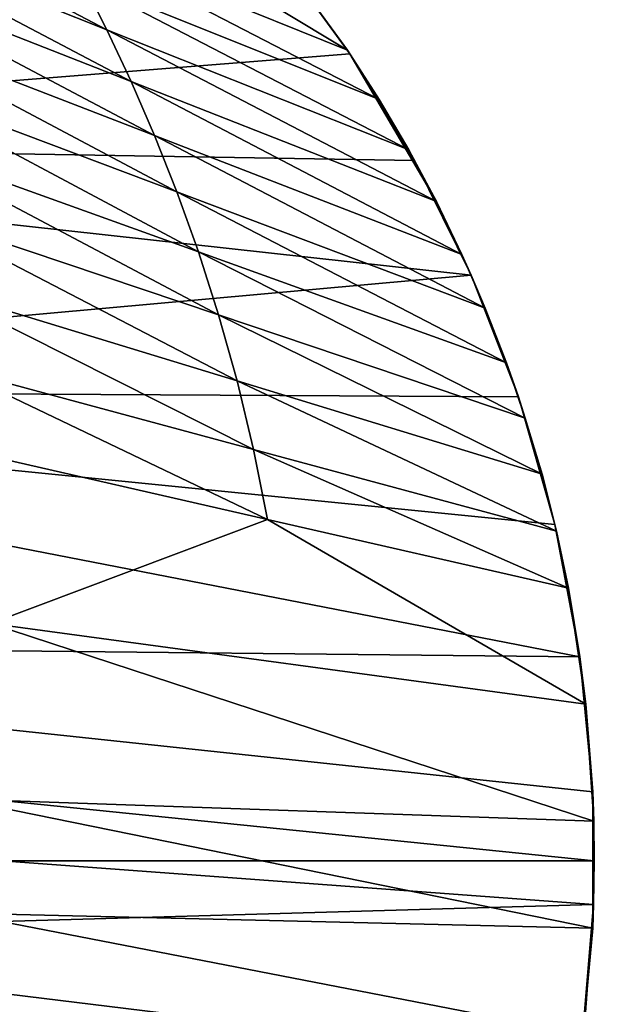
# Model space of a CAD drawing. Header units: metres. Extents: x 0 to 808, y -804 to 0.
# Tile 33 of 116: x 156 to 252, y -431 to -269. Entities that reach past the tile are written whole.
import ezdxf

# ---------------------------------------------------------------- set-up
doc = ezdxf.new("R2010")
doc.units = ezdxf.units.M

msp = doc.modelspace()

# ---------------------------------------------------------------- linework, layer by layer
at = {"layer": 'top'}
for points in [[(198.764145, -258.215485, 628.134583), (210.172287, -273.818176, 628.134583), (153.472748, -239.742722, 508.401031)], [(153.472748, -239.742722, 508.401031), (210.172287, -273.818176, 628.134583), (162.067612, -254.396271, 495.760223)], [(120.542145, -250.623581, 339.466614), (117.173256, -242.546356, 351.239136), (170.415314, -270.45575, 483.800598)], [(170.415314, -270.45575, 483.800598), (117.173256, -242.546356, 351.239136), (166.284714, -262.248779, 489.686859)], [(29.768875, -288.847198, 664.00946), (198.764893, -258.214905, 664.00946), (43.095268, -249.221008, 664.00946)], [(124.017822, -259.211792, 328.093628), (120.542145, -250.623581, 339.466614), (174.42955, -279.013275, 478.114075)], [(174.42955, -279.013275, 478.114075), (120.542145, -250.623581, 339.466614), (170.415314, -270.45575, 483.800598)], [(210.172287, -273.818176, 628.134583), (215.396179, -281.951202, 628.134583), (162.067612, -254.396271, 495.760223)], [(162.067612, -254.396271, 495.760223), (215.396179, -281.951202, 628.134583), (166.284714, -262.248779, 489.686859)], [(210.56662, -274.406494, 664.00946), (198.764893, -258.214905, 664.00946), (29.768875, -288.847198, 664.00946)], [(210.172287, -273.818176, 628.134583), (198.764145, -258.215485, 628.134583), (198.764893, -258.214905, 662.00946)], [(210.56662, -274.406494, 664.00946), (210.56662, -274.406494, 662.00946), (198.764893, -258.214905, 664.00946)], [(210.56662, -274.406494, 662.00946), (198.764893, -258.214905, 662.00946), (198.764893, -258.214905, 664.00946)], [(210.56662, -274.406494, 662.00946), (210.172287, -273.818176, 628.134583), (198.764893, -258.214905, 662.00946)], [(127.544113, -268.311981, 317.142151), (124.017822, -259.211792, 328.093628), (178.295639, -287.914978, 472.638367)], [(178.295639, -287.914978, 472.638367), (124.017822, -259.211792, 328.093628), (174.42955, -279.013275, 478.114075)], [(215.396179, -281.951202, 628.134583), (220.288483, -290.287903, 628.134583), (166.284714, -262.248779, 489.686859)], [(166.284714, -262.248779, 489.686859), (220.288483, -290.287903, 628.134583), (170.415314, -270.45575, 483.800598)], [(131.103073, -278.071655, 306.790405), (127.544113, -268.311981, 317.142151), (182.001221, -297.227509, 467.462463)], [(182.001221, -297.227509, 467.462463), (127.544113, -268.311981, 317.142151), (178.295639, -287.914978, 472.638367)], [(220.288483, -290.287903, 628.134583), (224.841263, -298.814789, 628.134583), (170.415314, -270.45575, 483.800598)], [(170.415314, -270.45575, 483.800598), (224.841263, -298.814789, 628.134583), (174.42955, -279.013275, 478.114075)], [(221.249649, -292.019958, 664.00946), (210.56662, -274.406494, 664.00946), (29.768875, -288.847198, 664.00946)], [(215.396179, -281.951202, 628.134583), (210.172287, -273.818176, 628.134583), (210.56662, -274.406494, 662.00946)], [(221.249649, -292.019958, 664.00946), (221.249649, -292.019958, 662.00946), (210.56662, -274.406494, 664.00946)], [(221.249649, -292.019958, 662.00946), (210.56662, -274.406494, 662.00946), (210.56662, -274.406494, 664.00946)], [(220.288483, -290.287903, 628.134583), (210.56662, -274.406494, 662.00946), (224.841263, -298.814789, 628.134583)], [(210.56662, -274.406494, 662.00946), (221.249649, -292.019958, 662.00946), (224.841263, -298.814789, 628.134583)], [(220.288483, -290.287903, 628.134583), (215.396179, -281.951202, 628.134583), (210.56662, -274.406494, 662.00946)], [(134.703186, -288.813934, 297.480408), (131.103073, -278.071655, 306.790405), (185.547409, -307.105316, 462.807495)], [(185.547409, -307.105316, 462.807495), (131.103073, -278.071655, 306.790405), (182.001221, -297.227509, 467.462463)], [(224.841263, -298.814789, 628.134583), (229.047165, -307.517975, 628.134583), (174.42955, -279.013275, 478.114075)], [(174.42955, -279.013275, 478.114075), (229.047165, -307.517975, 628.134583), (178.295639, -287.914978, 472.638367)], [(29.768875, -288.847198, 664.00946), (21.542166, -329.835785, 664.00946), (230.589355, -310.950531, 664.00946)], [(221.249649, -292.019958, 664.00946), (29.768875, -288.847198, 664.00946), (230.589355, -310.950531, 664.00946)], [(138.237549, -300.501007, 289.359711), (134.703186, -288.813934, 297.480408), (188.877899, -317.522125, 458.747131)], [(188.877899, -317.522125, 458.747131), (134.703186, -288.813934, 297.480408), (185.547409, -307.105316, 462.807495)], [(229.047165, -307.517975, 628.134583), (232.899368, -316.383392, 628.134583), (178.295639, -287.914978, 472.638367)], [(178.295639, -287.914978, 472.638367), (232.899368, -316.383392, 628.134583), (182.001221, -297.227509, 467.462463)], [(230.589355, -310.950531, 664.00946), (230.589355, -310.950531, 662.00946), (221.249649, -292.019958, 664.00946)], [(230.589355, -310.950531, 662.00946), (221.249649, -292.019958, 662.00946), (221.249649, -292.019958, 664.00946)], [(224.841263, -298.814789, 628.134583), (221.249649, -292.019958, 662.00946), (230.589355, -310.950531, 662.00946)], [(232.899368, -316.383392, 628.134583), (236.391617, -325.396698, 628.134583), (182.001221, -297.227509, 467.462463)], [(182.001221, -297.227509, 467.462463), (236.391617, -325.396698, 628.134583), (185.547409, -307.105316, 462.807495)], [(230.589355, -310.950531, 662.00946), (229.047165, -307.517975, 628.134583), (224.841263, -298.814789, 628.134583)], [(141.585587, -313.019409, 282.496033), (138.237549, -300.501007, 289.359711), (191.929916, -328.413818, 455.315308)], [(191.929916, -328.413818, 455.315308), (138.237549, -300.501007, 289.359711), (188.877899, -317.522125, 458.747131)], [(236.391617, -325.396698, 628.134583), (239.518265, -334.543243, 628.134583), (185.547409, -307.105316, 462.807495)], [(185.547409, -307.105316, 462.807495), (239.518265, -334.543243, 628.134583), (188.877899, -317.522125, 458.747131)], [(232.899368, -316.383392, 628.134583), (229.047165, -307.517975, 628.134583), (230.589355, -310.950531, 662.00946)], [(230.589355, -310.950531, 664.00946), (21.542166, -329.835785, 664.00946), (238.372452, -331.049225, 664.00946)], [(238.372452, -331.049225, 664.00946), (238.372452, -331.049225, 662.00946), (230.589355, -310.950531, 664.00946)], [(238.372452, -331.049225, 662.00946), (230.589355, -310.950531, 662.00946), (230.589355, -310.950531, 664.00946)], [(238.372452, -331.049225, 662.00946), (232.899368, -316.383392, 628.134583), (230.589355, -310.950531, 662.00946)], [(144.636307, -326.224274, 276.894592), (141.585587, -313.019409, 282.496033), (194.645691, -339.700439, 452.514587)], [(194.645691, -339.700439, 452.514587), (141.585587, -313.019409, 282.496033), (191.929916, -328.413818, 455.315308)], [(238.372452, -331.049225, 662.00946), (236.391617, -325.396698, 628.134583), (232.899368, -316.383392, 628.134583)], [(239.518265, -334.543243, 628.134583), (242.274231, -343.808228, 628.134583), (188.877899, -317.522125, 458.747131)], [(188.877899, -317.522125, 458.747131), (242.274231, -343.808228, 628.134583), (191.929916, -328.413818, 455.315308)], [(196.977142, -351.294189, 450.308868), (147.297379, -339.955139, 272.483185), (144.636307, -326.224274, 276.894592)], [(196.977142, -351.294189, 450.308868), (144.636307, -326.224274, 276.894592), (194.645691, -339.700439, 452.514587)], [(239.518265, -334.543243, 628.134583), (236.391617, -325.396698, 628.134583), (238.372452, -331.049225, 662.00946)], [(21.542166, -329.835785, 664.00946), (18.532249, -371.533875, 664.009521), (248.535645, -373.943726, 664.00946)], [(21.542166, -329.835785, 664.00946), (244.407547, -352.123993, 664.00946), (238.372452, -331.049225, 664.00946)], [(244.407547, -352.123993, 664.00946), (21.542166, -329.835785, 664.00946), (248.535645, -373.943726, 664.00946)], [(242.274231, -343.808228, 628.134583), (244.655075, -353.176605, 628.134583), (191.929916, -328.413818, 455.315308)], [(191.929916, -328.413818, 455.315308), (244.655075, -353.176605, 628.134583), (194.645691, -339.700439, 452.514587)], [(244.407547, -352.123993, 664.00946), (244.407547, -352.123993, 662.00946), (238.372452, -331.049225, 664.00946)], [(244.407547, -352.123993, 662.00946), (238.372452, -331.049225, 662.00946), (238.372452, -331.049225, 664.00946)], [(244.407547, -352.123993, 662.00946), (239.518265, -334.543243, 628.134583), (238.372452, -331.049225, 662.00946)], [(244.407547, -352.123993, 662.00946), (242.274231, -343.808228, 628.134583), (239.518265, -334.543243, 628.134583)], [(151.214111, -368.448395, 266.828857), (147.297379, -339.955139, 272.483185), (196.977142, -351.294189, 450.308868)], [(244.655075, -353.176605, 628.134583), (246.656921, -362.63324, 628.134583), (194.645691, -339.700439, 452.514587)], [(194.645691, -339.700439, 452.514587), (246.656921, -362.63324, 628.134583), (196.977142, -351.294189, 450.308868)], [(244.655075, -353.176605, 628.134583), (242.274231, -343.808228, 628.134583), (244.407547, -352.123993, 662.00946)], [(249.511292, -381.749786, 628.134583), (151.214111, -368.448395, 266.828857), (196.977142, -351.294189, 450.308868)], [(246.656921, -362.63324, 628.134583), (249.511292, -381.749786, 628.134583), (196.977142, -351.294189, 450.308868)], [(248.535645, -373.943726, 664.00946), (248.535645, -373.943726, 662.00946), (244.407547, -352.123993, 664.00946)], [(248.535645, -373.943726, 662.00946), (244.407547, -352.123993, 662.00946), (244.407547, -352.123993, 664.00946)], [(248.535645, -373.943726, 662.00946), (244.655075, -353.176605, 628.134583), (244.407547, -352.123993, 662.00946)], [(248.535645, -373.943726, 662.00946), (246.656921, -362.63324, 628.134583), (244.655075, -353.176605, 628.134583)], [(249.511292, -381.749786, 628.134583), (246.656921, -362.63324, 628.134583), (248.535645, -373.943726, 662.00946)], [(153.045242, -397.627655, 264.606598), (151.214111, -368.448395, 266.828857), (250.818848, -401.033966, 628.134583)], [(151.214111, -368.448395, 266.828857), (249.511292, -381.749786, 628.134583), (250.818848, -401.033966, 628.134583)], [(248.535645, -373.943726, 664.00946), (18.532249, -371.533875, 664.009521), (250.639572, -396.245636, 664.00946)], [(18.532249, -371.533875, 664.009521), (250.65152, -418.744904, 664.00946), (250.639572, -396.245636, 664.00946)], [(18.532249, -371.533875, 664.009521), (20.811975, -413.274261, 664.009521), (250.65152, -418.744904, 664.00946)], [(250.639572, -396.245636, 664.00946), (250.639572, -396.245636, 662.00946), (248.535645, -373.943726, 664.00946)], [(250.639572, -396.245636, 662.00946), (248.535645, -373.943726, 662.00946), (248.535645, -373.943726, 664.00946)], [(250.639572, -396.245636, 662.00946), (249.511292, -381.749786, 628.134583), (248.535645, -373.943726, 662.00946)], [(250.818848, -401.033966, 628.134583), (249.511292, -381.749786, 628.134583), (250.639572, -396.245636, 662.00946)], [(250.65152, -418.744904, 664.00946), (250.65152, -418.744904, 662.00946), (250.639572, -396.245636, 664.00946)], [(250.65152, -418.744904, 662.00946), (250.639572, -396.245636, 662.00946), (250.639572, -396.245636, 664.00946)], [(250.65152, -418.744904, 662.00946), (250.818848, -401.033966, 628.134583), (250.639572, -396.245636, 662.00946)], [(153.172592, -407.625549, 264.485321), (153.045242, -397.627655, 264.606598), (250.909256, -407.622559, 628.134583)], [(153.045242, -397.627655, 264.606598), (250.818848, -401.033966, 628.134583), (250.909256, -407.622559, 628.134583)], [(250.909256, -407.622559, 628.134583), (250.818848, -401.033966, 628.134583), (250.65152, -418.744904, 662.00946)], [(250.800812, -414.838379, 628.134583), (153.026871, -417.627655, 264.74408), (153.172592, -407.625549, 264.485321)], [(250.909256, -407.622559, 628.134583), (250.800812, -414.838379, 628.134583), (153.172592, -407.625549, 264.485321)], [(250.800812, -414.838379, 628.134583), (250.909256, -407.622559, 628.134583), (250.65152, -418.744904, 662.00946)], [(20.811975, -413.274261, 664.009521), (248.557526, -441.146515, 664.00946), (250.65152, -418.744904, 664.00946)], [(248.557526, -441.146515, 664.00946), (20.811975, -413.274261, 664.009521), (244.398788, -463.15802, 664.00946)], [(20.811975, -413.274261, 664.009521), (28.320469, -454.400513, 664.009521), (244.398788, -463.15802, 664.00946)], [(250.800812, -414.838379, 628.134583), (249.195343, -436.260559, 628.134583), (153.026871, -417.627655, 264.74408)], [(250.65152, -418.744904, 662.00946), (248.557526, -441.146515, 662.00946), (250.800812, -414.838379, 628.134583)], [(248.557526, -441.146515, 662.00946), (249.195343, -436.260559, 628.134583), (250.800812, -414.838379, 628.134583)], [(249.195343, -436.260559, 628.134583), (150.935715, -447.12027, 268.270477), (153.026871, -417.627655, 264.74408)], [(248.557526, -441.146515, 664.00946), (248.557526, -441.146515, 662.00946), (250.65152, -418.744904, 664.00946)], [(248.557526, -441.146515, 662.00946), (250.65152, -418.744904, 662.00946), (250.65152, -418.744904, 664.00946)]]:
    msp.add_3dface(points, dxfattribs=at)
at = {"layer": 'top0123458'}
for points in [[(120.582596, -727.197693, 114.917824), (120.582596, -76.835205, 114.917824), (602.851624, -402.016144, 106.499786)], [(120.582596, -76.835205, 114.917824), (603.975037, -389.770264, 106.480179), (602.851624, -402.016144, 106.499786)], [(680.857727, -82.481476, 105.138191), (622.559387, -354.430237, 106.155792), (120.582596, -76.835205, 114.917824)], [(622.559387, -354.430237, 106.155792), (612.976318, -366.514282, 106.323059), (120.582596, -76.835205, 114.917824)], [(120.582596, -76.835205, 114.917824), (612.976318, -366.514282, 106.323059), (607.575745, -377.245148, 106.417328)], [(607.575745, -377.245148, 106.417328), (603.975037, -389.770264, 106.480179), (120.582596, -76.835205, 114.917824)], [(118.575203, -725.486145, 117.953323), (605.043579, -402.016144, 109.461983), (118.575211, -78.546761, 117.953323)], [(609.617432, -378.032806, 109.382149), (614.846802, -367.642334, 109.290871), (118.575211, -78.546761, 117.953323)], [(614.846802, -367.642334, 109.290871), (624.124634, -355.943359, 109.128922), (118.575211, -78.546761, 117.953323)], [(118.575211, -78.546761, 117.953323), (624.124634, -355.943359, 109.128922), (682.522278, -84.230042, 108.109589)], [(118.575211, -78.546761, 117.953323), (605.043579, -402.016144, 109.461983), (606.131226, -390.159637, 109.443001)], [(606.131226, -390.159637, 109.443001), (609.617432, -378.032806, 109.382149), (118.575211, -78.546761, 117.953323)], [(606.131226, -413.87265, 109.443001), (605.043579, -402.016144, 109.461983), (118.575203, -725.486145, 117.953323)], [(602.851624, -402.016144, 106.499786), (603.975037, -414.262024, 106.480179), (120.582596, -727.197693, 114.917824)], [(609.617432, -425.999451, 109.382149), (606.131226, -413.87265, 109.443001), (118.575203, -725.486145, 117.953323)], [(603.975037, -414.262024, 106.480179), (607.575745, -426.787109, 106.417328), (120.582596, -727.197693, 114.917824)], [(118.575203, -725.486145, 117.953323), (614.846802, -436.389954, 109.290871), (609.617432, -425.999451, 109.382149)], [(607.575745, -426.787109, 106.417328), (612.976318, -437.518005, 106.323059), (120.582596, -727.197693, 114.917824)]]:
    msp.add_3dface(points, dxfattribs=at)

doc.saveas('drawing.dxf')
